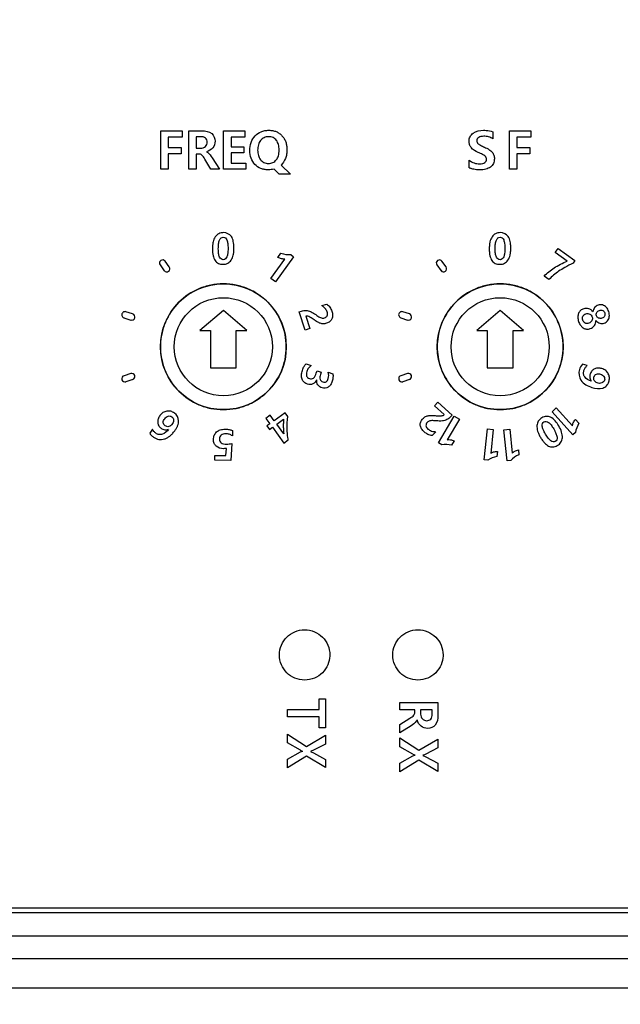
# Model space of a CAD drawing. Header units: millimetres. Extents: x -56 to 387, y -22 to 466.
# Tile 4 of 20: x 83 to 106, y 91 to 131. Entities that reach past the tile are written whole.
import ezdxf

# ---------------------------------------------------------------- set-up
doc = ezdxf.new("R2010")
doc.units = ezdxf.units.MM
doc.header["$LTSCALE"] = 65.395
doc.header["$PDMODE"] = 3
doc.header["$PDSIZE"] = 0.01
doc.layers.get('0').update_dxf_attribs({"linetype": 'CONTINUOUS'})
doc.layers.get('Defpoints').update_dxf_attribs({"linetype": 'CONTINUOUS'})
for name, color, linetype in [('IO_COUPLER_MODULE-DIM', 7, 'CONTINUOUS'), ('SHEET-LORA_MAIN-GATEWAY-SHAPE', 7, 'CONTINUOUS'), ('TOP_CASE-_AK-DR-10-SHAPE', 7, 'CONTINUOUS'), ('로터리SW-TER-10-SHAPE', 7, 'CONTINUOUS')]:
    doc.layers.add(name, color=color, linetype=linetype)
doc.styles.get("Standard").update_dxf_attribs({"font": 'gothic.ttf'})
doc.dimstyles.new('DIMSTYLE_1', dxfattribs={"dimtxt": 3.5, "dimasz": 3.5, "dimexe": 1.5, "dimexo": 1, "dimgap": 0.875, "dimtad": 1, "dimdec": 5, "dimdsep": 46, "dimtxsty": 'STANDARD', "dimblk": '_FILLED', "dimblk1": '_FILLED', "dimblk2": '_FILLED', "dimcen": 0.09, "dimadec": 5, "dimazin": 2, "dimtp": 0.2, "dimtm": 0.2, "dimtfac": 1, "dimtdec": 5, "dimtofl": 0, "dimtmove": 0, "dimatfit": 3, "dimldrblk": '_FILLED', "dimfxl": 1, "dimtolj": 1, "dimarcsym": 0})

# ---------------------------------------------------------------- blocks, each defined once
blk = doc.blocks.new('_FILLED')
at = {"color": 0, "linetype": 'ByBlock'}
blk.add_solid([(0, 0), (-1, 0.214), (-1, -0.214)], dxfattribs=at)
blk = doc.blocks.new('*D142')
at = {"layer": 'Defpoints', "color": 0, "linetype": 'Continuous'}
for p in [(127.672, 139.025), (55.672, 137.026), (127.672, 49.566)]:
    blk.add_point(p, dxfattribs=at)
at = {"layer": 'IO_COUPLER_MODULE-DIM', "color": 0, "linetype": 'Continuous', "lineweight": -2}
for p, q in [((127.672, 138.025), (127.672, 48.066)), ((55.672, 136.026), (55.672, 48.066)), ((59.172, 49.566), (124.172, 49.566))]:
    blk.add_line(p, q, dxfattribs=at)
at = {"layer": 'IO_COUPLER_MODULE-DIM', "color": 0, "linetype": 'Continuous', "lineweight": -2, "xscale": 3.5, "yscale": 3.5, "zscale": 3.5, "rotation": 180}
blk.add_blockref('_FILLED', (55.672, 49.566), dxfattribs=at)
at = {"layer": 'IO_COUPLER_MODULE-DIM', "color": 0, "linetype": 'Continuous', "lineweight": -2, "xscale": 3.5, "yscale": 3.5, "zscale": 3.5}
blk.add_blockref('_FILLED', (127.672, 49.566), dxfattribs=at)
at = {"layer": 'IO_COUPLER_MODULE-DIM', "color": 0, "linetype": 'Continuous', "insert": (90.739, 56.441), "char_height": 4.5, "attachment_point": 2, "line_spacing_factor": 0.9}
blk.add_mtext('\\A1;72', dxfattribs=at)

msp = doc.modelspace()

# ---------------------------------------------------------------- linework, layer by layer
at = {"layer": 'SHEET-LORA_MAIN-GATEWAY-SHAPE', "color": 7, "linetype": 'Continuous'}
for p, q in [((88.18674, 124.584022), (88.18674, 126.105376)), ((88.18674, 126.105376), (89.034218, 126.105376)), ((89.034218, 126.105376), (89.034218, 125.860443)), ((89.29672, 124.584022), (89.29672, 126.105376)), ((89.29672, 126.105376), (89.813504, 126.105376)), ((90.680632, 124.584022), (90.680632, 126.105376)), ((90.680632, 126.105376), (91.527087, 126.105376)), ((91.527087, 126.105376), (91.527087, 125.860443)), ((101.376298, 126.072321), (101.376298, 125.790169)), ((102.045659, 126.105376), (102.893172, 126.105376)), ((102.045659, 124.584022), (102.045659, 126.105376)), ((102.893172, 126.105376), (102.893172, 125.860443)), ((88.481274, 125.860443), (88.481274, 125.441872)), ((89.034218, 125.860443), (88.481274, 125.860443)), ((89.591289, 125.87593), (89.591289, 125.41499)), ((89.772158, 125.87593), (89.591289, 125.87593)), ((90.975201, 125.860443), (90.975201, 125.472846)), ((91.527087, 125.860443), (90.975201, 125.860443)), ((102.893172, 125.860443), (102.340228, 125.860443)), ((102.340228, 125.860443), (102.340228, 125.441872)), ((88.481274, 125.441872), (88.990826, 125.441872)), ((88.990826, 125.441872), (88.990826, 125.200008)), ((89.591289, 125.41499), (89.767008, 125.41499)), ((90.975201, 125.472846), (91.487822, 125.472846)), ((91.487822, 125.472846), (91.487822, 125.228935)), ((102.340228, 125.441872), (102.849745, 125.441872)), ((102.849745, 125.441872), (102.849745, 125.200008)), ((88.481274, 125.200008), (88.481274, 124.584022)), ((88.990826, 125.200008), (88.481274, 125.200008)), ((89.591289, 125.184521), (89.591289, 124.584022)), ((89.69878, 125.184521), (89.591289, 125.184521)), ((90.177288, 124.584022), (89.935459, 124.986083)), ((90.231052, 125.035684), (90.518354, 124.584022)), ((90.975201, 125.228935), (90.975201, 124.827933)), ((91.487822, 125.228935), (90.975201, 125.228935)), ((100.438862, 124.642936), (100.438862, 124.944738)), ((102.849745, 125.200008), (102.340228, 125.200008)), ((102.340228, 125.200008), (102.340228, 124.584022)), ((88.481274, 124.584022), (88.18674, 124.584022)), ((89.591289, 124.584022), (89.29672, 124.584022)), ((90.518354, 124.584022), (90.177288, 124.584022)), ((91.5612, 124.584022), (90.680632, 124.584022)), ((90.975201, 124.827933), (91.5612, 124.827933)), ((91.5612, 124.827933), (91.5612, 124.584022)), ((92.89343, 124.379376), (92.687725, 124.58815)), ((92.962645, 124.7463), (93.345056, 124.379376)), ((102.340228, 124.584022), (102.045659, 124.584022)), ((93.345056, 124.379376), (92.89343, 124.379376)), ((103.860877, 121.277083), (103.972813, 121.432799)), ((103.972813, 121.432799), (104.644961, 120.949776)), ((92.555434, 120.233884), (93.113528, 121.011124)), ((93.46426, 121.104116), (92.742829, 120.099546)), ((92.842427, 121.075541), (92.961622, 121.241241)), ((93.346432, 121.188889), (93.46426, 121.104116)), ((104.338361, 120.933936), (103.860877, 121.277083)), ((104.644961, 120.949776), (104.57056, 120.846448)), ((88.156295, 120.77882), (88.323759, 120.548103)), ((88.522902, 120.699163), (88.35692, 120.927939)), ((99.156303, 120.77882), (99.323766, 120.548103)), ((99.52291, 120.699163), (99.356928, 120.927939)), ((92.742829, 120.099546), (92.555434, 120.233884)), ((103.609734, 120.19462), (103.416447, 120.333791)), ((94.582186, 119.160734), (94.779953, 119.224834)), ((86.720172, 118.678134), (86.995092, 118.588811)), ((87.06727, 118.8281), (86.801064, 118.914636)), ((93.68785, 118.913049), (93.775339, 118.941624)), ((93.923471, 118.190948), (93.68785, 118.913049)), ((93.948271, 118.741493), (94.108467, 118.250885)), ((97.72018, 118.678134), (97.9951, 118.588811)), ((98.067278, 118.8281), (97.801072, 118.914636)), ((94.108467, 118.250885), (93.923471, 118.190948)), ((93.962064, 116.846688), (94.161172, 116.782236)), ((105.126926, 116.774334), (104.9402, 116.834941)), ((86.990153, 116.460714), (86.723947, 116.374213)), ((94.35961, 116.472532), (94.393053, 116.574873)), ((94.393053, 116.574873), (94.564618, 116.519381)), ((94.564618, 116.519381), (94.533961, 116.423955)), ((94.837809, 116.514231), (95.022488, 116.454294)), ((97.990161, 116.460714), (97.723955, 116.374213)), ((87.069845, 116.223789), (86.797607, 116.135312)), ((98.069853, 116.223789), (97.797615, 116.135312)), ((99.063558, 115.17237), (99.193098, 115.317044)), ((99.447697, 114.8282), (99.063558, 115.17237)), ((99.193098, 115.317044), (99.75913, 114.810279)), ((103.73169, 114.943593), (103.903245, 115.097263)), ((103.903245, 115.097263), (104.540574, 114.383418)), ((92.53649, 114.804423), (92.364228, 114.679363)), ((92.364228, 114.679363), (92.52132, 114.461276)), ((92.694261, 114.586688), (92.53649, 114.804423)), ((93.123512, 114.896709), (92.694261, 114.586688)), ((93.227899, 114.753093), (93.123512, 114.896709)), ((99.22513, 113.701992), (99.849723, 114.769639)), ((99.75913, 114.810279), (99.697817, 114.741734)), ((99.849723, 114.769639), (100.048866, 114.653187)), ((104.555038, 114.020656), (103.73169, 114.943593)), ((92.52132, 114.461276), (92.403492, 114.376538)), ((92.403492, 114.376538), (92.502023, 114.239414)), ((92.502023, 114.239414), (92.619851, 114.324856)), ((92.619851, 114.324856), (93.076672, 113.693031)), ((92.793135, 114.449916), (93.063575, 114.645249)), ((93.069078, 114.067858), (92.793135, 114.449916)), ((100.048866, 114.653187), (99.566195, 113.827404)), ((104.662529, 114.634243), (104.798278, 114.481948)), ((87.859088, 114.247704), (87.743377, 114.088883)), ((91.029952, 114.190836), (91.029599, 113.981745)), ((99.109383, 114.147797), (98.970883, 113.993457)), ((101.038972, 113.031926), (101.163361, 114.262521)), ((101.163361, 114.262521), (101.392808, 114.239414)), ((101.392808, 114.239414), (101.296676, 113.287549)), ((101.822068, 114.226326), (102.051832, 114.24975)), ((101.946775, 112.995731), (101.822068, 114.226326)), ((102.051832, 114.24975), (102.147964, 113.298238)), ((104.663587, 114.118164), (104.555038, 114.020656)), ((91.00995, 113.67444), (90.963453, 113.01023)), ((93.076672, 113.693031), (93.253061, 113.820137)), ((99.351248, 113.628614), (99.22513, 113.701992)), ((99.842173, 113.788811), (99.73881, 113.612422)), ((90.333004, 113.011606), (90.333357, 113.203129)), ((90.333357, 113.203129), (90.773271, 113.202459)), ((90.773271, 113.202459), (90.794649, 113.484963)), ((101.564011, 113.367135), (101.543338, 113.163865)), ((102.393956, 113.429471), (102.414629, 113.226236)), ((90.963453, 113.01023), (90.333004, 113.011606)), ((101.184034, 113.017462), (101.038972, 113.031926)), ((102.091802, 113.010548), (101.946775, 112.995731)), ((94.484008, 103.53536), (94.726896, 103.53536)), ((94.484008, 103.104371), (94.484008, 103.53536)), ((94.726896, 103.53536), (94.726896, 102.379166)), ((97.684161, 103.39065), (99.194509, 103.39065)), ((97.684161, 103.098162), (97.684161, 103.39065)), ((99.194509, 103.39065), (99.194509, 102.877676)), ((93.216575, 103.104371), (94.484008, 103.104371)), ((93.216575, 102.811213), (93.216575, 103.104371)), ((98.280532, 103.098162), (97.684161, 103.098162)), ((98.280532, 102.991729), (98.280532, 103.098162)), ((98.966791, 103.098162), (98.509273, 103.098162)), ((98.509273, 103.098162), (98.509273, 102.923855)), ((98.966791, 102.918669), (98.966791, 103.098162)), ((94.484008, 102.811213), (93.216575, 102.811213)), ((94.484008, 102.379166), (94.484008, 102.811213)), ((97.684161, 102.516643), (98.08347, 102.756779)), ((94.726896, 102.379166), (94.484008, 102.379166)), ((97.684161, 102.178329), (97.684161, 102.516643)), ((98.132718, 102.463233), (97.684161, 102.178329)), ((93.216575, 102.129399), (93.971731, 101.641225)), ((93.216575, 101.778703), (93.216575, 102.129399)), ((93.730572, 101.488296), (93.216575, 101.778703)), ((93.971731, 101.641225), (94.726896, 102.087383)), ((94.726896, 102.087383), (94.726896, 101.731501)), ((97.684161, 101.975412), (98.439353, 101.487238)), ((97.684161, 101.624715), (97.684161, 101.975412)), ((98.439353, 101.487238), (99.194509, 101.933396)), ((99.194509, 101.933396), (99.194509, 101.577514)), ((93.216575, 101.132414), (93.733676, 101.418693)), ((94.726896, 101.731501), (94.250778, 101.488296)), ((94.255964, 101.385955), (94.726896, 101.122078)), ((98.198194, 101.334273), (97.684161, 101.624715)), ((99.194509, 101.577514), (98.7184, 101.334273)), ((93.977939, 101.253664), (93.216575, 100.784787)), ((93.216575, 100.784787), (93.216575, 101.132414)), ((94.726896, 100.795123), (93.977939, 101.253664)), ((94.726896, 101.122078), (94.726896, 100.795123)), ((97.684161, 100.978391), (98.201298, 101.264706)), ((98.445526, 101.099676), (97.684161, 100.630799)), ((97.684161, 100.630799), (97.684161, 100.978391)), ((99.194509, 100.641136), (98.445526, 101.099676)), ((98.72355, 101.231968), (99.194509, 100.968055)), ((99.194509, 100.968055), (99.194509, 100.641136)), ((74.622611, 95.225714), (108.681197, 95.225714)), ((74.642604, 95.22561), (108.701213, 95.22561))]:
    msp.add_line(p, q, dxfattribs=at)
for centre in [(90.671908, 117.52561), (101.671908, 117.52561)]:
    msp.add_circle(centre, 2.5, dxfattribs=at)
for centre, radius, start, end in [((100.70918, 125.151823), 0.576227, 242.0229512, 246.359627), ((88.421729, 120.625737), 0.125006, 216.0167673, 35.9702209), ((99.421737, 120.625737), 0.125006, 216.016767, 35.9702198), ((90.660331, 117.511859), 2.517907, 45.0338303, 59.9275652), ((101.660339, 117.511871), 2.517896, 45.034881, 59.9283544), ((90.679769, 117.528848), 2.492151, 359.9255407, 45.0740051), ((94.22233, 118.566246), 0.694919, 55.487059, 58.8125654), ((101.679763, 117.52885), 2.492156, 359.9254916, 45.0749921), ((86.762435, 118.79577), 0.124988, 71.9968838, 252.048622), ((87.02865, 118.709219), 0.124994, 252.0269572, 72.0031689), ((97.762441, 118.79577), 0.124989, 71.9961697, 252.0493359), ((98.028653, 118.70922), 0.124994, 252.0293987, 72.0007267), ((90.704143, 117.525609), 2.532256, 177.7040012, 182.2959988), ((101.704151, 117.525609), 2.532256, 177.7040012, 182.2959988), ((87.028716, 116.341825), 0.124988, 287.9834826, 107.9710102), ((98.028723, 116.341825), 0.124988, 287.9836961, 107.9707977), ((105.499948, 116.33847), 0.272201, 207.2342955, 220.9480335), ((90.660328, 117.539364), 2.517913, 300.070475, 314.9639988), ((99.121203, 114.815692), 0.667999, 264.3784277, 268.9861684), ((94.217605, 102.686491), 1.293396, 247.8796021, 252.4236438), ((98.683447, 102.528683), 1.289219, 247.8895444, 252.447412)]:
    msp.add_arc(centre, radius, start, end, dxfattribs=at)
for points, knots in [([(89.813504, 126.105376), (89.949662, 126.105376), (90.235017, 126.080052), (90.340589, 125.805858), (90.340589, 125.694038)], [0, 0, 0, 0, 0.549072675, 1, 1, 1, 1]), ([(91.724501, 125.325067), (91.724501, 125.434683), (91.752568, 125.647493), (91.912846, 125.919566), (92.123049, 126.067235), (92.31945, 126.121901), (92.476236, 126.134374), (92.630645, 126.122257), (92.772468, 126.081524), (92.898283, 126.012251), (93.005199, 125.916396), (93.092154, 125.800193), (93.155019, 125.666221), (93.192037, 125.516976), (93.199234, 125.412352), (93.199324, 125.358158)], [0, 0, 0, 0, 0.135797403, 0.25964608, 0.380616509, 0.443156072, 0.510522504, 0.574490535, 0.634074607, 0.691912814, 0.750873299, 0.810628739, 0.870546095, 0.932972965, 1, 1, 1, 1]), ([(100.794391, 125.252713), (100.692705, 125.298292), (100.548597, 125.378508), (100.447727, 125.557161), (100.425871, 125.70913), (100.458192, 125.881616), (100.645328, 126.088804), (100.866977, 126.130177), (101.011455, 126.130177)], [0, 0, 0, 0, 0.237942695, 0.331574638, 0.427766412, 0.561291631, 0.691498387, 1, 1, 1, 1]), ([(101.011455, 126.130177), (101.048014, 126.130177), (101.171106, 126.126381), (101.296505, 126.10693), (101.376298, 126.072321)], [0, 0, 0, 0, 0.295943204, 1, 1, 1, 1]), ([(89.767008, 125.41499), (89.83495, 125.41499), (89.976728, 125.456767), (90.030533, 125.59608), (90.030533, 125.658901)], [0, 0, 0, 0, 0.519582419, 1, 1, 1, 1]), ([(90.030533, 125.658901), (90.030533, 125.717272), (89.983959, 125.858045), (89.839238, 125.87593), (89.772158, 125.87593)], [0, 0, 0, 0, 0.465292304, 1, 1, 1, 1]), ([(90.340589, 125.694038), (90.340589, 125.601853), (90.277418, 125.401707), (90.095733, 125.301509), (90.000582, 125.274408)], [0, 0, 0, 0, 0.482339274, 1, 1, 1, 1]), ([(92.888899, 125.367055), (92.888111, 125.396613), (92.883539, 125.461677), (92.859802, 125.58774), (92.794882, 125.733292), (92.675783, 125.833296), (92.562357, 125.868645), (92.469212, 125.876684), (92.375331, 125.868334), (92.258601, 125.830901), (92.137672, 125.72723), (92.050253, 125.549045), (92.034655, 125.412894), (92.034566, 125.341613)], [0, 0, 0, 0, 0.058831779, 0.129716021, 0.255066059, 0.368347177, 0.426410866, 0.489479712, 0.553463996, 0.613002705, 0.731140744, 0.858446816, 1, 1, 1, 1]), ([(101.376298, 125.790169), (101.326837, 125.824064), (101.210682, 125.877081), (101.047588, 125.89632), (100.913259, 125.885785), (100.82277, 125.852391), (100.757533, 125.79523), (100.73945, 125.720424), (100.75437, 125.650957), (100.79206, 125.59937), (100.824339, 125.574104), (100.839243, 125.564037)], [0, 0, 0, 0, 0.19499983, 0.406589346, 0.527875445, 0.630010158, 0.716228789, 0.797828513, 0.866845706, 0.941684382, 1, 1, 1, 1]), ([(90.000582, 125.270281), (90.019645, 125.263862), (90.117611, 125.208563), (90.182576, 125.112354), (90.231052, 125.035684)], [0, 0, 0, 0, 0.181501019, 1, 1, 1, 1]), ([(92.687725, 124.58815), (92.612598, 124.566474), (92.481188, 124.550908), (92.302304, 124.56518), (92.112901, 124.618386), (91.910461, 124.760893), (91.752876, 125.018836), (91.724501, 125.221717), (91.724501, 125.325067)], [0, 0, 0, 0, 0.165262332, 0.275257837, 0.377941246, 0.578045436, 0.781562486, 1, 1, 1, 1]), ([(92.034566, 125.341613), (92.03452, 125.304621), (92.038647, 125.233548), (92.066108, 125.101622), (92.135469, 124.958536), (92.253842, 124.856101), (92.36766, 124.81893), (92.460363, 124.810702), (92.553544, 124.818658), (92.668678, 124.853078), (92.790076, 124.950228), (92.858713, 125.093038), (92.885263, 125.226034), (92.889746, 125.30901), (92.889162, 125.357202), (92.888899, 125.367055)], [0, 0, 0, 0, 0.071330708, 0.137453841, 0.259731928, 0.372272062, 0.428584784, 0.488883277, 0.551148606, 0.608457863, 0.719310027, 0.839727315, 0.906911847, 0.980957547, 1, 1, 1, 1]), ([(93.199324, 125.358158), (93.199425, 125.296659), (93.190635, 125.178642), (93.133812, 124.960786), (93.039843, 124.819442), (92.962645, 124.7463)], [0, 0, 0, 0, 0.273959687, 0.525473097, 1, 1, 1, 1]), ([(101.044511, 125.458382), (101.109847, 125.429949), (101.221685, 125.374409), (101.356376, 125.267329), (101.428601, 125.137417), (101.449816, 124.98103), (101.420632, 124.80596), (101.290565, 124.652746), (101.132258, 124.587336), (100.984012, 124.561053), (100.860163, 124.555301), (100.738235, 124.560267), (100.610381, 124.578106), (100.524761, 124.6035), (100.478116, 124.623952)], [0, 0, 0, 0, 0.114937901, 0.200871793, 0.273065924, 0.348377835, 0.452348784, 0.549155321, 0.658391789, 0.72143171, 0.79183208, 0.857858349, 0.917983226, 1, 1, 1, 1]), ([(101.056662, 125.115662), (101.031967, 125.135785), (100.945012, 125.185344), (100.855814, 125.226432), (100.794391, 125.252713)], [0, 0, 0, 0, 0.32314829, 1, 1, 1, 1]), ([(100.839243, 125.564037), (100.854148, 125.55397), (100.921369, 125.515078), (100.99056, 125.482199), (101.044511, 125.458382)], [0, 0, 0, 0, 0.233160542, 1, 1, 1, 1]), ([(89.935459, 124.986083), (89.90052, 125.044122), (89.846497, 125.142999), (89.73811, 125.184521), (89.69878, 125.184521)], [0, 0, 0, 0, 0.632686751, 1, 1, 1, 1]), ([(100.438862, 124.944738), (100.49642, 124.897047), (100.59498, 124.83867), (100.740361, 124.800761), (100.856464, 124.79182), (100.967266, 124.800369), (101.084472, 124.84122), (101.144569, 124.946635), (101.121366, 125.043238), (101.087394, 125.088848), (101.062836, 125.110631), (101.056662, 125.115662)], [0, 0, 0, 0, 0.229012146, 0.341897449, 0.4581967, 0.584179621, 0.680728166, 0.829959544, 0.899356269, 0.975569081, 1, 1, 1, 1]), ([(90.680605, 122.061167), (90.615452, 122.061167), (90.483717, 122.037742), (90.329979, 121.893929), (90.266986, 121.720747), (90.241369, 121.555199), (90.236068, 121.413531), (90.241675, 121.274104), (90.265585, 121.117915), (90.32339, 120.954987), (90.471356, 120.822439), (90.595237, 120.802838), (90.658265, 120.803021)], [0, 0, 0, 0, 0.113637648, 0.22210671, 0.350629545, 0.427401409, 0.514241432, 0.597404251, 0.670280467, 0.790013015, 0.891029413, 1, 1, 1, 1]), ([(90.667861, 120.982867), (90.607019, 120.982867), (90.507951, 121.075365), (90.485657, 121.209882), (90.473285, 121.319981), (90.471027, 121.419861), (90.47333, 121.521677), (90.484365, 121.638977), (90.508384, 121.753813), (90.570997, 121.858562), (90.638725, 121.881935), (90.669978, 121.881639)], [0, 0, 0, 0, 0.171265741, 0.30334702, 0.386699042, 0.482424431, 0.584424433, 0.673243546, 0.813681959, 0.913959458, 1, 1, 1, 1]), ([(90.658265, 120.803021), (90.69204, 120.803119), (90.756307, 120.809026), (90.877046, 120.850667), (91.002168, 120.970292), (91.06439, 121.140288), (91.089878, 121.301873), (91.095645, 121.441483), (91.089991, 121.581002), (91.065723, 121.739424), (90.996236, 121.963546), (90.795804, 122.061463), (90.680605, 122.061167)], [0, 0, 0, 0, 0.059201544, 0.113870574, 0.222933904, 0.351292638, 0.4269686, 0.512056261, 0.59795014, 0.673181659, 0.796291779, 1, 1, 1, 1]), ([(90.669978, 121.881639), (90.699472, 121.881359), (90.763999, 121.859125), (90.82247, 121.756918), (90.845389, 121.64576), (90.856076, 121.531473), (90.858414, 121.430479), (90.856641, 121.329862), (90.844848, 121.216748), (90.824669, 121.081312), (90.72839, 120.983035), (90.667861, 120.982867)], [0, 0, 0, 0, 0.082039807, 0.179613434, 0.317591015, 0.405042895, 0.505537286, 0.604797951, 0.691219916, 0.827849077, 1, 1, 1, 1]), ([(101.680816, 122.061167), (101.615651, 122.061167), (101.483904, 122.037755), (101.330157, 121.893929), (101.267207, 121.720739), (101.241548, 121.555202), (101.236206, 121.413531), (101.241838, 121.274104), (101.265756, 121.117914), (101.323566, 120.954991), (101.47152, 120.82244), (101.595393, 120.802842), (101.658415, 120.803021)], [0, 0, 0, 0, 0.113657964, 0.222122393, 0.350639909, 0.427414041, 0.514254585, 0.597417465, 0.670294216, 0.790027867, 0.89104105, 1, 1, 1, 1]), ([(101.668045, 120.982867), (101.607209, 120.982867), (101.508145, 121.075368), (101.485883, 121.209884), (101.473513, 121.319981), (101.47125, 121.41986), (101.473526, 121.521677), (101.484545, 121.638977), (101.508555, 121.753812), (101.57116, 121.858559), (101.638879, 121.88193), (101.670127, 121.881639)], [0, 0, 0, 0, 0.171259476, 0.303340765, 0.38669594, 0.482425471, 0.584429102, 0.67325059, 0.813691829, 0.913970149, 1, 1, 1, 1]), ([(101.658415, 120.803021), (101.692204, 120.803116), (101.756486, 120.809021), (101.877239, 120.850666), (102.002345, 120.970303), (102.064609, 121.140282), (102.090096, 121.301873), (102.095869, 121.441483), (102.090194, 121.581003), (102.065911, 121.739426), (101.996409, 121.963528), (101.796004, 122.061463), (101.680816, 122.061167)], [0, 0, 0, 0, 0.059227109, 0.113894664, 0.222952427, 0.351316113, 0.426991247, 0.51207758, 0.597970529, 0.673202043, 0.796313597, 1, 1, 1, 1]), ([(101.670127, 121.881639), (101.69963, 121.881363), (101.764173, 121.85913), (101.822678, 121.756927), (101.845597, 121.645761), (101.856276, 121.531473), (101.85858, 121.430479), (101.856831, 121.329863), (101.84504, 121.216747), (101.824849, 121.081314), (101.728574, 120.983035), (101.668045, 120.982867)], [0, 0, 0, 0, 0.082062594, 0.179645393, 0.31761859, 0.405066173, 0.505556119, 0.604812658, 0.691230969, 0.827856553, 1, 1, 1, 1]), ([(88.358542, 120.925752), (88.339815, 120.951569), (88.278877, 120.98945), (88.176071, 120.964288), (88.120354, 120.874289), (88.137542, 120.804628), (88.156295, 120.77882)], [0, 0, 0, 0, 0.249963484, 0.499982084, 0.749971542, 1, 1, 1, 1]), ([(93.113528, 121.011124), (93.071136, 121.005664), (92.976012, 121.018594), (92.88702, 121.050678), (92.842427, 121.075541)], [0, 0, 0, 0, 0.455681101, 1, 1, 1, 1]), ([(99.35855, 120.925752), (99.339823, 120.951569), (99.278885, 120.98945), (99.176079, 120.964288), (99.120362, 120.874289), (99.13755, 120.804628), (99.156303, 120.77882)], [0, 0, 0, 0, 0.249963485, 0.499982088, 0.749971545, 1, 1, 1, 1]), ([(103.416447, 120.333791), (103.536192, 120.454627), (103.825733, 120.687742), (104.156281, 120.855295), (104.338361, 120.933936)], [0, 0, 0, 0, 0.461705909, 1, 1, 1, 1]), ([(104.57056, 120.846448), (104.459281, 120.792035), (104.263638, 120.691476), (104.0026, 120.536067), (103.792491, 120.373087), (103.669389, 120.256473), (103.609734, 120.19462)], [0, 0, 0, 0, 0.318251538, 0.565044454, 0.779217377, 1, 1, 1, 1]), ([(90.672035, 120.025604), (90.502858, 120.025614), (90.169571, 119.992235), (89.543173, 119.798105), (88.859726, 119.337766), (88.399387, 118.654319), (88.215322, 118.060398), (88.179341, 117.762244), (88.173921, 117.627056)], [0, 0, 0, 0, 0.132909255, 0.261836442, 0.513306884, 0.764777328, 0.893704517, 1, 1, 1, 1]), ([(91.92204, 119.690838), (91.832561, 119.742665), (91.59251, 119.862599), (91.174303, 119.992205), (90.841114, 120.025594), (90.672035, 120.025604)], [0, 0, 0, 0, 0.236182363, 0.612396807, 1, 1, 1, 1]), ([(101.672032, 120.025604), (101.502859, 120.025613), (101.169575, 119.992234), (100.543181, 119.798105), (99.859734, 119.337766), (99.399395, 118.654319), (99.21533, 118.060398), (99.179349, 117.762244), (99.173929, 117.627056)], [0, 0, 0, 0, 0.13290666, 0.261834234, 0.51330543, 0.764776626, 0.8937042, 1, 1, 1, 1]), ([(102.922012, 119.690857), (102.832543, 119.742676), (102.592505, 119.862603), (102.174306, 119.992206), (101.841114, 120.025595), (101.672032, 120.025604)], [0, 0, 0, 0, 0.236157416, 0.612379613, 1, 1, 1, 1]), ([(94.779953, 119.224834), (94.826314, 119.189724), (94.91028, 119.103958), (94.985908, 118.945195), (95.020244, 118.783665), (94.995438, 118.632673), (94.907321, 118.515615), (94.79689, 118.46079), (94.700053, 118.437667), (94.603323, 118.434037), (94.488129, 118.463931), (94.363923, 118.534118), (94.286129, 118.5909), (94.245945, 118.619538)], [0, 0, 0, 0, 0.11468785, 0.23178439, 0.342651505, 0.435901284, 0.524190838, 0.620581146, 0.672556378, 0.719992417, 0.810091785, 0.902688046, 1, 1, 1, 1]), ([(94.428551, 118.742163), (94.471239, 118.711816), (94.53546, 118.67194), (94.630075, 118.660546), (94.695145, 118.673865), (94.756991, 118.702625), (94.802675, 118.75836), (94.814783, 118.834208), (94.790592, 118.9371), (94.727708, 119.049635), (94.653055, 119.113383), (94.616066, 119.138858)], [0, 0, 0, 0, 0.18135765, 0.252269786, 0.324569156, 0.409008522, 0.4837412, 0.56387682, 0.665210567, 0.845300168, 1, 1, 1, 1]), ([(105.358454, 118.914072), (105.31525, 118.969455), (105.20083, 119.061695), (105.004315, 119.054107), (104.858826, 118.975842), (104.774429, 118.850815), (104.749595, 118.694958), (104.783423, 118.53137), (104.835692, 118.416224), (104.877231, 118.362023), (104.883655, 118.354234)], [0, 0, 0, 0, 0.173106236, 0.334098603, 0.454190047, 0.568942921, 0.692302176, 0.832871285, 0.975289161, 1, 1, 1, 1]), ([(105.986539, 118.922009), (105.966081, 118.984809), (105.902632, 119.098979), (105.740998, 119.202417), (105.557744, 119.198096), (105.408549, 119.089848), (105.368234, 118.974075), (105.358454, 118.914072)], [0, 0, 0, 0, 0.220725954, 0.420120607, 0.610959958, 0.796828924, 1, 1, 1, 1]), ([(105.511418, 118.885144), (105.532935, 118.924385), (105.608344, 118.981549), (105.728343, 118.985566), (105.798682, 118.92867), (105.826848, 118.867781), (105.839722, 118.801922), (105.828584, 118.758413), (105.819393, 118.740117)], [0, 0, 0, 0, 0.252810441, 0.504292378, 0.621117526, 0.751974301, 0.88237622, 1, 1, 1, 1]), ([(93.775339, 118.941624), (93.833859, 118.960625), (93.927411, 118.974268), (94.048872, 118.954421), (94.149658, 118.921245), (94.2763, 118.847477), (94.37107, 118.78279), (94.428551, 118.742163)], [0, 0, 0, 0, 0.259116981, 0.385680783, 0.516309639, 0.703560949, 1, 1, 1, 1]), ([(94.245945, 118.619538), (94.187824, 118.660728), (94.10027, 118.721194), (93.9843, 118.753773), (93.948271, 118.741493)], [0, 0, 0, 0, 0.651748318, 1, 1, 1, 1]), ([(105.313651, 118.556461), (105.28961, 118.511881), (105.220936, 118.458527), (105.119013, 118.441667), (105.042518, 118.458616), (104.983402, 118.511398), (104.949778, 118.584867), (104.933593, 118.663992), (104.946007, 118.718661), (104.958563, 118.742492), (104.959883, 118.744847)], [0, 0, 0, 0, 0.243072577, 0.3744523, 0.489396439, 0.606048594, 0.7402459, 0.871667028, 0.98713746, 1, 1, 1, 1]), ([(104.959883, 118.744847), (104.970441, 118.763685), (105.003549, 118.801794), (105.073302, 118.835249), (105.153754, 118.848428), (105.255691, 118.821337), (105.345856, 118.714511), (105.338031, 118.600903), (105.313651, 118.556461)], [0, 0, 0, 0, 0.106096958, 0.242517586, 0.374973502, 0.501592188, 0.749178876, 1, 1, 1, 1]), ([(105.478328, 118.566445), (105.521603, 118.520532), (105.620021, 118.441858), (105.80728, 118.445182), (105.957098, 118.54883), (106.02417, 118.729299), (106.007089, 118.85875), (105.986539, 118.922009)], [0, 0, 0, 0, 0.209443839, 0.392596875, 0.58152068, 0.779202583, 1, 1, 1, 1]), ([(105.819393, 118.740117), (105.799007, 118.701134), (105.718176, 118.645289), (105.578112, 118.648816), (105.47943, 118.754062), (105.491033, 118.847969), (105.511418, 118.885144)], [0, 0, 0, 0, 0.256070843, 0.511736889, 0.757321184, 1, 1, 1, 1]), ([(104.883655, 118.354234), (104.909351, 118.323079), (104.974769, 118.263419), (105.108008, 118.216495), (105.241385, 118.23621), (105.348333, 118.287842), (105.447505, 118.388328), (105.475855, 118.49621), (105.478328, 118.566445)], [0, 0, 0, 0, 0.146146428, 0.316444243, 0.495809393, 0.622169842, 0.743918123, 1, 1, 1, 1]), ([(88.173921, 117.424162), (88.179341, 117.288975), (88.215322, 116.99082), (88.399387, 116.396899), (88.859726, 115.713452), (89.543173, 115.253114), (90.169502, 115.059005), (90.502714, 115.025619), (90.671819, 115.025614)], [0, 0, 0, 0, 0.106301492, 0.23523597, 0.48672063, 0.738205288, 0.867139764, 1, 1, 1, 1]), ([(92.439642, 115.757812), (92.667265, 115.98542), (92.944425, 116.396878), (93.138517, 117.023252), (93.171922, 117.356484), (93.171922, 117.525609)], [0, 0, 0, 0, 0.489955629, 0.741136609, 1, 1, 1, 1]), ([(99.173929, 117.424162), (99.179349, 117.288975), (99.21533, 116.99082), (99.399395, 116.396899), (99.859734, 115.713452), (100.543181, 115.253114), (101.169506, 115.059006), (101.502715, 115.025619), (101.671816, 115.025614)], [0, 0, 0, 0, 0.106301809, 0.235236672, 0.486722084, 0.738207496, 0.867142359, 1, 1, 1, 1]), ([(101.671816, 115.025614), (101.840971, 115.025609), (102.174237, 115.058991), (102.800622, 115.253112), (103.484074, 115.713451), (103.944431, 116.396895), (104.138517, 117.023252), (104.171921, 117.356484), (104.171921, 117.525609)], [0, 0, 0, 0, 0.129453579, 0.255047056, 0.500013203, 0.744977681, 0.870568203, 1, 1, 1, 1]), ([(94.378907, 116.212782), (94.348646, 116.144665), (94.27024, 116.052097), (94.126114, 116.012384), (94.002355, 116.032347), (93.876431, 116.099805), (93.788806, 116.237207), (93.766549, 116.407049), (93.799178, 116.557102), (93.833649, 116.648359), (93.848145, 116.679823)], [0, 0, 0, 0, 0.186702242, 0.274753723, 0.363744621, 0.494954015, 0.619966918, 0.756408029, 0.913300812, 1, 1, 1, 1]), ([(93.848145, 116.679823), (93.856842, 116.698702), (93.887734, 116.758911), (93.928264, 116.814355), (93.962064, 116.846688)], [0, 0, 0, 0, 0.307471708, 1, 1, 1, 1]), ([(94.161172, 116.782236), (94.120543, 116.753367), (94.046868, 116.680474), (93.975438, 116.536827), (93.956306, 116.391408), (94.017275, 116.291858), (94.091127, 116.253771), (94.175386, 116.241695), (94.227246, 116.266885), (94.248601, 116.283139)], [0, 0, 0, 0, 0.186427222, 0.377953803, 0.598847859, 0.693538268, 0.79492752, 0.900431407, 1, 1, 1, 1]), ([(105.291602, 116.15662), (105.193467, 116.188787), (105.048937, 116.259827), (104.970581, 116.444009), (104.991845, 116.575489), (105.044566, 116.689008), (105.097502, 116.74972), (105.126926, 116.774334)], [0, 0, 0, 0, 0.382362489, 0.539312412, 0.707315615, 0.857969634, 1, 1, 1, 1]), ([(105.967242, 116.451507), (105.942629, 116.499192), (105.869788, 116.588578), (105.722663, 116.661452), (105.568111, 116.688569), (105.425824, 116.655799), (105.307043, 116.572237), (105.239251, 116.440353), (105.219931, 116.312256), (105.245913, 116.23721), (105.257923, 116.213903)], [0, 0, 0, 0, 0.141847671, 0.294037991, 0.425048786, 0.549151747, 0.670389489, 0.796023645, 0.931840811, 1, 1, 1, 1]), ([(86.723947, 116.374213), (86.693603, 116.36437), (86.638731, 116.31813), (86.630892, 116.212587), (86.699196, 116.131733), (86.770768, 116.126549), (86.801108, 116.136406)], [0, 0, 0, 0, 0.2500117, 0.50001604, 0.749985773, 1, 1, 1, 1]), ([(94.533961, 116.423955), (94.513558, 116.361429), (94.489617, 116.264244), (94.550338, 116.157652), (94.62015, 116.123223), (94.692108, 116.109173), (94.789201, 116.139049), (94.825384, 116.213143), (94.841266, 116.261712)], [0, 0, 0, 0, 0.308468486, 0.422788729, 0.546174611, 0.660925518, 0.760339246, 1, 1, 1, 1]), ([(95.022488, 116.454294), (95.030779, 116.407003), (95.033587, 116.304866), (95.000434, 116.155501), (94.939178, 116.018504), (94.818796, 115.88258), (94.671169, 115.862902), (94.593898, 115.888262)], [0, 0, 0, 0, 0.172678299, 0.362363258, 0.546323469, 0.707508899, 1, 1, 1, 1]), ([(97.723955, 116.374213), (97.69361, 116.36437), (97.638739, 116.31813), (97.630901, 116.212588), (97.699201, 116.131736), (97.77077, 116.126548), (97.801107, 116.136406)], [0, 0, 0, 0, 0.25001713, 0.500026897, 0.75000021, 1, 1, 1, 1]), ([(104.821702, 116.616889), (104.778134, 116.48193), (104.829033, 116.111643), (105.153079, 115.963463), (105.31986, 115.909252)], [0, 0, 0, 0, 0.447108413, 1, 1, 1, 1]), ([(105.31986, 115.909252), (105.456417, 115.86486), (105.674781, 115.826432), (105.910607, 115.963194), (105.994638, 116.122641), (106.022412, 116.29355), (105.991681, 116.403924), (105.967242, 116.451507)], [0, 0, 0, 0, 0.387125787, 0.541827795, 0.70227711, 0.855786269, 1, 1, 1, 1]), ([(105.818758, 116.192109), (105.802723, 116.143071), (105.702678, 116.058645), (105.530971, 116.071579), (105.41423, 116.153939), (105.381656, 116.24921), (105.3893, 116.300949), (105.398008, 116.327122), (105.398909, 116.329675)], [0, 0, 0, 0, 0.243384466, 0.530646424, 0.759252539, 0.871542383, 0.987383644, 1, 1, 1, 1]), ([(105.398909, 116.329675), (105.407015, 116.352659), (105.430951, 116.396556), (105.494987, 116.44164), (105.578215, 116.454178), (105.688086, 116.432419), (105.813412, 116.358473), (105.833919, 116.238931), (105.818758, 116.192109)], [0, 0, 0, 0, 0.114798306, 0.233092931, 0.359212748, 0.504496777, 0.765272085, 1, 1, 1, 1]), ([(94.593898, 115.888262), (94.529472, 115.909053), (94.39938, 115.990261), (94.378311, 116.141222), (94.382364, 116.211406)], [0, 0, 0, 0, 0.490570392, 1, 1, 1, 1]), ([(90.671819, 115.025614), (90.84097, 115.02561), (91.174234, 115.058992), (91.592483, 115.188611), (91.832509, 115.308528), (91.921965, 115.360337)], [0, 0, 0, 0, 0.387729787, 0.763907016, 1, 1, 1, 1]), ([(87.896615, 113.935566), (87.958476, 113.890665), (88.100764, 113.821939), (88.299389, 113.842482), (88.443512, 113.905761), (88.550354, 113.976688), (88.650471, 114.069956), (88.736047, 114.175195), (88.806569, 114.281868), (88.868746, 114.411537), (88.926501, 114.629287), (88.82173, 114.818703), (88.727583, 114.887114)], [0, 0, 0, 0, 0.130045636, 0.25670238, 0.325372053, 0.397016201, 0.473731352, 0.55726133, 0.627324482, 0.690611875, 0.802006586, 1, 1, 1, 1]), ([(88.727583, 114.887114), (88.683088, 114.919477), (88.584017, 114.970065), (88.418159, 114.974804), (88.26168, 114.914244), (88.14639, 114.796249), (88.070968, 114.659196), (88.052714, 114.515022), (88.094446, 114.379039), (88.160099, 114.312757), (88.198769, 114.284887)], [0, 0, 0, 0, 0.135402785, 0.265297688, 0.396826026, 0.536386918, 0.662585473, 0.77604267, 0.884687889, 1, 1, 1, 1]), ([(88.342773, 114.66698), (88.375604, 114.712344), (88.443074, 114.770405), (88.553174, 114.779499), (88.624597, 114.745598), (88.679279, 114.685462), (88.699354, 114.571308), (88.664428, 114.485553), (88.629793, 114.437851)], [0, 0, 0, 0, 0.256952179, 0.371087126, 0.488056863, 0.60760211, 0.729506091, 1, 1, 1, 1]), ([(98.970883, 113.993457), (98.913102, 114.00051), (98.797307, 114.032374), (98.652223, 114.131807), (98.541626, 114.254625), (98.487779, 114.397627), (98.504822, 114.543248), (98.573574, 114.645386), (98.645191, 114.714528), (98.727164, 114.765686), (98.841493, 114.798281), (98.98425, 114.798752), (99.080193, 114.789563), (99.129386, 114.784773)], [0, 0, 0, 0, 0.114803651, 0.23192181, 0.34267267, 0.436216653, 0.524128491, 0.620667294, 0.672576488, 0.719918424, 0.809838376, 0.902520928, 1, 1, 1, 1]), ([(99.697817, 114.741734), (99.656891, 114.695957), (99.582682, 114.63734), (99.467756, 114.593802), (99.364008, 114.571398), (99.217582, 114.57241), (99.103265, 114.58059), (99.033254, 114.586688)], [0, 0, 0, 0, 0.258836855, 0.385935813, 0.516234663, 0.703764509, 1, 1, 1, 1]), ([(99.129386, 114.784773), (99.200153, 114.778175), (99.30613, 114.769702), (99.422585, 114.799571), (99.447697, 114.8282)], [0, 0, 0, 0, 0.651128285, 1, 1, 1, 1]), ([(103.996943, 114.382747), (103.918459, 114.517845), (103.783876, 114.713978), (103.500058, 114.775659), (103.350329, 114.717816), (103.246767, 114.644162), (103.163179, 114.547437), (103.114639, 114.381246), (103.146072, 114.202844), (103.205162, 114.050326), (103.247569, 113.969665), (103.271738, 113.927981)], [0, 0, 0, 0, 0.275919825, 0.378218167, 0.488384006, 0.54759396, 0.602196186, 0.711262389, 0.839384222, 0.915004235, 1, 1, 1, 1]), ([(88.198769, 114.284887), (88.241992, 114.253734), (88.339025, 114.207809), (88.447111, 114.226002), (88.494009, 114.24527)], [0, 0, 0, 0, 0.508109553, 1, 1, 1, 1]), ([(88.361717, 114.38377), (88.322069, 114.412445), (88.24976, 114.514166), (88.309493, 114.621209), (88.342773, 114.66698)], [0, 0, 0, 0, 0.463701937, 1, 1, 1, 1]), ([(88.629793, 114.437851), (88.599986, 114.396478), (88.511614, 114.328812), (88.400607, 114.354948), (88.361717, 114.38377)], [0, 0, 0, 0, 0.513008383, 1, 1, 1, 1]), ([(93.063575, 114.645249), (93.059727, 114.594053), (93.054083, 114.489813), (93.053822, 114.336352), (93.057684, 114.195037), (93.06436, 114.106855), (93.069078, 114.067858)], [0, 0, 0, 0, 0.266435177, 0.541478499, 0.796148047, 1, 1, 1, 1]), ([(99.033254, 114.586688), (98.981066, 114.591718), (98.905354, 114.593932), (98.817565, 114.556611), (98.767739, 114.512552), (98.728954, 114.45651), (98.717244, 114.385354), (98.745067, 114.31383), (98.816763, 114.236278), (98.924063, 114.173306), (99.015592, 114.154912), (99.055767, 114.150905)], [0, 0, 0, 0, 0.184357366, 0.256768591, 0.329996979, 0.415727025, 0.491727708, 0.573120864, 0.67579154, 0.85881704, 1, 1, 1, 1]), ([(103.271738, 113.927981), (103.29612, 113.885929), (103.345159, 113.808953), (103.44518, 113.683335), (103.576352, 113.56886), (103.769688, 113.523582), (103.919473, 113.580249), (104.023192, 113.653958), (104.108396, 113.75141), (104.159727, 113.919282), (104.118146, 114.150484), (104.04422, 114.301907), (103.996943, 114.382747)], [0, 0, 0, 0, 0.084434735, 0.158390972, 0.279418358, 0.379936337, 0.486671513, 0.54605773, 0.600762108, 0.709081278, 0.837145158, 1, 1, 1, 1]), ([(103.859148, 113.758824), (103.834257, 113.744308), (103.766095, 113.731293), (103.664852, 113.790557), (103.588952, 113.875349), (103.52232, 113.969056), (103.469468, 114.055261), (103.420875, 114.143417), (103.373393, 114.246335), (103.338006, 114.353245), (103.33929, 114.470939), (103.387126, 114.52477), (103.416499, 114.540805), (103.419538, 114.542327)], [0, 0, 0, 0, 0.080481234, 0.176391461, 0.312124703, 0.398177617, 0.4970801, 0.594445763, 0.679212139, 0.813192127, 0.90878324, 0.990729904, 1, 1, 1, 1]), ([(103.419538, 114.542327), (103.443844, 114.554502), (103.506933, 114.56651), (103.607549, 114.514943), (103.68259, 114.433333), (103.747456, 114.34373), (103.799726, 114.258543), (103.848866, 114.169294), (103.898266, 114.062282), (103.934905, 113.950789), (103.933583, 113.828738), (103.885601, 113.774312), (103.859148, 113.758824)], [0, 0, 0, 0, 0.074792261, 0.170325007, 0.302428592, 0.385827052, 0.481615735, 0.583778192, 0.67268908, 0.813214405, 0.913654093, 1, 1, 1, 1]), ([(104.540574, 114.383418), (104.544771, 114.426117), (104.577398, 114.516397), (104.628582, 114.596191), (104.662529, 114.634243)], [0, 0, 0, 0, 0.456932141, 1, 1, 1, 1]), ([(87.743377, 114.088883), (87.768609, 114.044955), (87.821779, 113.992565), (87.87893, 113.948384), (87.896615, 113.935566)], [0, 0, 0, 0, 0.698734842, 1, 1, 1, 1]), ([(88.497784, 114.242518), (88.436152, 114.157304), (88.314956, 114.046999), (88.113391, 114.022157), (87.995484, 114.07782), (87.911508, 114.15677), (87.87369, 114.216494), (87.859088, 114.247704)], [0, 0, 0, 0, 0.397241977, 0.567379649, 0.736581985, 0.869848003, 1, 1, 1, 1]), ([(90.671988, 113.474627), (90.571432, 113.474897), (90.411922, 113.519033), (90.294364, 113.685328), (90.274712, 113.814386), (90.284308, 113.923164), (90.314299, 114.033163), (90.397327, 114.150773), (90.525419, 114.219584), (90.644203, 114.245747), (90.716996, 114.249704), (90.758804, 114.249412), (90.766544, 114.249263)], [0, 0, 0, 0, 0.229198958, 0.335201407, 0.447903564, 0.518661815, 0.583455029, 0.70610721, 0.834350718, 0.904855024, 0.982381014, 1, 1, 1, 1]), ([(91.029599, 113.981745), (90.992082, 114.010466), (90.905443, 114.053098), (90.750001, 114.079479), (90.600182, 114.048406), (90.523663, 113.94641), (90.509617, 113.856935), (90.522362, 113.766802), (90.562446, 113.72087), (90.584852, 113.705096)], [0, 0, 0, 0, 0.172544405, 0.343321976, 0.576935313, 0.678736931, 0.789067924, 0.900583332, 1, 1, 1, 1]), ([(90.766544, 114.249263), (90.81298, 114.248365), (90.903418, 114.2399), (90.991254, 114.21207), (91.029952, 114.190836)], [0, 0, 0, 0, 0.512366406, 1, 1, 1, 1]), ([(93.253061, 113.820137), (93.24677, 113.851303), (93.222594, 113.993455), (93.213268, 114.137803), (93.210683, 114.250103)], [0, 0, 0, 0, 0.220603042, 1, 1, 1, 1]), ([(90.584852, 113.705096), (90.61124, 113.68652), (90.684212, 113.662179), (90.828676, 113.652892), (90.941234, 113.663419), (91.00995, 113.67444)], [0, 0, 0, 0, 0.221971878, 0.518167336, 1, 1, 1, 1]), ([(99.566195, 113.827404), (99.607902, 113.836677), (99.703772, 113.83292), (99.795392, 113.809299), (99.842173, 113.788811)], [0, 0, 0, 0, 0.455508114, 1, 1, 1, 1]), ([(90.794649, 113.484963), (90.780534, 113.48338), (90.73974, 113.479181), (90.698823, 113.474627), (90.671988, 113.474627)], [0, 0, 0, 0, 0.346105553, 1, 1, 1, 1]), ([(101.296676, 113.287549), (101.331007, 113.313093), (101.419632, 113.349823), (101.512936, 113.36613), (101.564011, 113.367135)], [0, 0, 0, 0, 0.455830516, 1, 1, 1, 1]), ([(102.147964, 113.298238), (102.176912, 113.329676), (102.255614, 113.384109), (102.344104, 113.418214), (102.393956, 113.429471)], [0, 0, 0, 0, 0.455395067, 1, 1, 1, 1]), ([(92.901932, 105.275683), (92.901931, 105.408961), (92.954967, 105.670839), (93.177182, 106.000462), (93.506687, 106.223069), (93.90191, 106.302479), (94.297179, 106.223082), (94.626597, 106.000385), (94.849291, 105.670956), (94.904884, 105.394169), (94.901578, 105.246063), (94.900919, 105.231268)], [0, 0, 0, 0, 0.125450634, 0.246497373, 0.367587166, 0.493015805, 0.61844604, 0.739536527, 0.860628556, 0.986063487, 1, 1, 1, 1]), ([(97.401939, 105.275683), (97.401938, 105.408961), (97.454973, 105.670839), (97.677189, 106.000462), (98.006694, 106.223069), (98.401917, 106.302479), (98.797188, 106.22308), (99.126613, 106.000386), (99.349319, 105.670959), (99.404918, 105.394169), (99.401611, 105.246063), (99.400952, 105.231268)], [0, 0, 0, 0, 0.125450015, 0.24649616, 0.367585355, 0.493013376, 0.618443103, 0.739535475, 0.860628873, 0.986063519, 1, 1, 1, 1]), ([(94.900919, 105.231268), (94.895649, 105.112905), (94.840847, 104.867938), (94.626594, 104.55101), (94.297178, 104.328319), (93.90191, 104.248923), (93.506688, 104.328332), (93.177185, 104.550934), (92.954968, 104.880544), (92.901933, 105.142412), (92.901932, 105.275683)], [0, 0, 0, 0, 0.114691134, 0.239254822, 0.363819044, 0.4928482, 0.621875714, 0.746439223, 0.87095632, 1, 1, 1, 1]), ([(99.400952, 105.231268), (99.395682, 105.112905), (99.340875, 104.867936), (99.12661, 104.55101), (98.797187, 104.328321), (98.401917, 104.248922), (98.006694, 104.328332), (97.677192, 104.550934), (97.454975, 104.880544), (97.40194, 105.142412), (97.401939, 105.275683)], [0, 0, 0, 0, 0.114690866, 0.239255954, 0.363822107, 0.492850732, 0.621877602, 0.746440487, 0.870956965, 1, 1, 1, 1]), ([(98.08347, 102.756779), (98.141069, 102.791489), (98.239489, 102.844901), (98.280532, 102.952646), (98.280532, 102.991729)], [0, 0, 0, 0, 0.632438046, 1, 1, 1, 1]), ([(98.365622, 102.692009), (98.359201, 102.673122), (98.304136, 102.576005), (98.208756, 102.511478), (98.132718, 102.463233)], [0, 0, 0, 0, 0.181352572, 1, 1, 1, 1]), ([(98.786274, 102.354718), (98.694796, 102.354718), (98.495956, 102.41694), (98.39661, 102.597518), (98.36975, 102.692009)], [0, 0, 0, 0, 0.482191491, 1, 1, 1, 1]), ([(98.509273, 102.923855), (98.509273, 102.856389), (98.550697, 102.715539), (98.689104, 102.662376), (98.751455, 102.662376)], [0, 0, 0, 0, 0.519701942, 1, 1, 1, 1]), ([(98.751455, 102.662376), (98.809386, 102.662376), (98.949091, 102.708532), (98.966791, 102.852136), (98.966791, 102.918669)], [0, 0, 0, 0, 0.465445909, 1, 1, 1, 1]), ([(99.194509, 102.877676), (99.194509, 102.742581), (99.169337, 102.459426), (98.897245, 102.354718), (98.786274, 102.354718)], [0, 0, 0, 0, 0.549021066, 1, 1, 1, 1])]:
    msp.add_open_spline(points, degree=3, knots=knots, dxfattribs=at)
for points in [[(92.961622, 121.241241), (93.084034, 121.199133), (93.217113, 121.183033), (93.346432, 121.188889)], [(104.9402, 116.834941), (104.884857, 116.773457), (104.847593, 116.695456), (104.821702, 116.616889)], [(94.248601, 116.283139), (94.307304, 116.32782), (94.337109, 116.402901), (94.35961, 116.472532)], [(94.841266, 116.261712), (94.866617, 116.341985), (94.86247, 116.433743), (94.837809, 116.514231)], [(93.210683, 114.250103), (93.206195, 114.417804), (93.212479, 114.586042), (93.227899, 114.753093)], [(104.798278, 114.481948), (104.730816, 114.371635), (104.686091, 114.245497), (104.663587, 114.118164)], [(99.73881, 113.612422), (99.613125, 113.642785), (99.4793, 113.646531), (99.351248, 113.628614)], [(101.543338, 113.163865), (101.416371, 113.139264), (101.293167, 113.086859), (101.184034, 113.017462)], [(102.414629, 113.226236), (102.295134, 113.17654), (102.184605, 113.100749), (102.091802, 113.010548)], [(93.733676, 101.418693), (93.762527, 101.434198), (93.795238, 101.441473), (93.82703, 101.449349)], [(94.250778, 101.488296), (94.212164, 101.468765), (94.171219, 101.453772), (94.129846, 101.441094)], [(94.129846, 101.436932), (94.172657, 101.421992), (94.214326, 101.40391), (94.255964, 101.385955)], [(98.201298, 101.264706), (98.230134, 101.280232), (98.262859, 101.287466), (98.294643, 101.295362)], [(98.7184, 101.334273), (98.679761, 101.314791), (98.638833, 101.299778), (98.597468, 101.287072)], [(98.597468, 101.282944), (98.640269, 101.268009), (98.681927, 101.249928), (98.72355, 101.231968)]]:
    msp.add_open_spline(points, degree=3, dxfattribs=at)
at = {"layer": 'TOP_CASE-_AK-DR-10-SHAPE', "color": 7, "linetype": 'Continuous'}
for p, q in [((108.794029, 95.02561), (74.549788, 95.02561)), ((74.126578, 94.113677), (109.217238, 94.113677)), ((74.126578, 93.214883), (109.217238, 93.214883)), ((109.769156, 92.02561), (73.57466, 92.02561))]:
    msp.add_line(p, q, dxfattribs=at)
at = {"layer": '로터리SW-TER-10-SHAPE', "color": 7, "linetype": 'Continuous'}
for p, q in [((90.671908, 118.963897), (89.739986, 118.166645)), ((91.603831, 118.166645), (90.671908, 118.963897)), ((101.671908, 118.963897), (100.739986, 118.166645)), ((102.603831, 118.166645), (101.671908, 118.963897)), ((89.739986, 118.166645), (90.160159, 118.166645)), ((90.160159, 118.166645), (90.160159, 116.690652)), ((91.183658, 116.690652), (91.183658, 118.166645)), ((91.183658, 118.166645), (91.603831, 118.166645)), ((100.739986, 118.166645), (101.160159, 118.166645)), ((101.160159, 118.166645), (101.160159, 116.690652)), ((102.183658, 118.166645), (102.603831, 118.166645)), ((102.183658, 116.690652), (102.183658, 118.166645)), ((90.160159, 116.690652), (91.183658, 116.690652)), ((101.160159, 116.690652), (102.183658, 116.690652))]:
    msp.add_line(p, q, dxfattribs=at)
for centre in [(90.671908, 117.525612), (101.671908, 117.525612)]:
    msp.add_circle(centre, 1.95, dxfattribs=at)

# ---------------------------------------------------------------- dimensions: what is measured, and where the dimension line sits
at = {"layer": 'IO_COUPLER_MODULE-DIM', "color": 5, "linetype": 'Continuous'}
dim = msp.add_linear_dim(base=(127.671907, 49.566423), p1=(55.671908, 137.02561), p2=(127.671907, 139.024676), dimstyle='DIMSTYLE_1', override={"dimtxt": 4.5}, dxfattribs=at)
dim.commit()
dim.dimension.update_dxf_attribs({"geometry": '*D142', "text_midpoint": (90.739456, 49.566423), "dimtype": 160})

doc.saveas('drawing.dxf')
